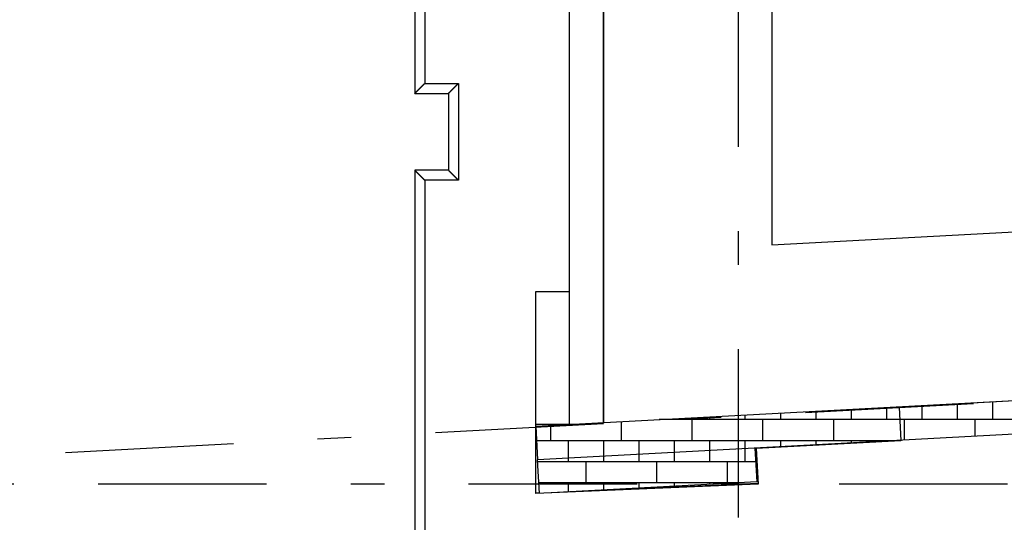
# Model space of a CAD drawing. Extents: x 2 to 87, y -108 to 11.
# Tile 4 of 210: x 8.39 to 11.32, y -93.62 to -92.13. Entities that reach past the tile are written whole.
import ezdxf

# ---------------------------------------------------------------- set-up
doc = ezdxf.new("R2010")
doc.units = 0
doc.header["$MEASUREMENT"] = 0
doc.linetypes.add('DASHDOT', pattern=[1, 0.5, -0.25, 0, -0.25])
for name, color, linetype in [('11', 7, 'CONTINUOUS'), ('18', 7, 'CONTINUOUS'), ('2', 7, 'CONTINUOUS'), ('5', 7, 'CONTINUOUS')]:
    doc.layers.add(name, color=color, linetype=linetype)

msp = doc.modelspace()

# ---------------------------------------------------------------- linework, layer by layer
at = {"layer": '11', "color": 62, "linetype": 'Continuous'}
for p, q in [((9.5676, -91.029), (9.5676, -92.349)), ((9.5976, -91.059), (9.5976, -92.319)), ((10.0276, -92.9362), (10.0276, -91.989)), ((9.5976, -92.319), (9.6976, -92.319)), ((9.6976, -92.319), (9.6976, -92.6062)), ((9.5676, -92.349), (9.6676, -92.349)), ((9.6676, -92.349), (9.6676, -92.5762)), ((9.6676, -92.5762), (9.5676, -92.5762)), ((9.5676, -92.5762), (9.5676, -93.9119)), ((9.6976, -92.6062), (9.5976, -92.6062)), ((9.5976, -92.6062), (9.5976, -93.8806)), ((9.9276, -92.9362), (10.0276, -92.9362)), ((9.9276, -93.5362), (9.9276, -92.9362)), ((14.0455, -93.1152), (11.0056, -93.2795)), ((11.0056, -93.2795), (11.011, -93.3793)), ((11.011, -93.3793), (10.5812, -93.4025)), ((10.5812, -93.4025), (10.5869, -93.5079)), ((10.5869, -93.5079), (9.9276, -93.5362))]:
    msp.add_line(p, q, dxfattribs=at)
for points in [[(9.5692, -92.3474), (9.5692, -92.3474), (9.5692, -92.3473), (9.5693, -92.3473), (9.5693, -92.3473), (9.5693, -92.3472), (9.5694, -92.3472), (9.5694, -92.3472), (9.5694, -92.3471), (9.5695, -92.3471), (9.5695, -92.3471), (9.5695, -92.347), (9.5696, -92.347), (9.5696, -92.347), (9.5696, -92.3469), (9.5697, -92.3469), (9.5697, -92.3469), (9.5697, -92.3468), (9.5698, -92.3468), (9.5698, -92.3467), (9.5698, -92.3467), (9.5699, -92.3467), (9.5699, -92.3466), (9.57, -92.3466), (9.57, -92.3466), (9.57, -92.3465), (9.5701, -92.3465), (9.5701, -92.3464), (9.5702, -92.3464), (9.5702, -92.3464), (9.5702, -92.3463), (9.5703, -92.3463), (9.5703, -92.3462), (9.5704, -92.3462), (9.5704, -92.3462), (9.5704, -92.3461), (9.5705, -92.3461), (9.5705, -92.346), (9.5706, -92.346), (9.5706, -92.3459), (9.5707, -92.3459), (9.5707, -92.3459), (9.5708, -92.3458), (9.5708, -92.3458), (9.5708, -92.3457), (9.5709, -92.3457), (9.5709, -92.3456), (9.571, -92.3456), (9.571, -92.3455), (9.5711, -92.3455), (9.5711, -92.3454), (9.5712, -92.3454), (9.5712, -92.3454), (9.5713, -92.3453), (9.5713, -92.3453), (9.5713, -92.3452), (9.5714, -92.3452), (9.5714, -92.3451), (9.5715, -92.3451), (9.5715, -92.345), (9.5716, -92.345), (9.5716, -92.3449), (9.5717, -92.3449), (9.5717, -92.3448), (9.5718, -92.3448), (9.5718, -92.3447), (9.5719, -92.3447), (9.5719, -92.3446), (9.572, -92.3446), (9.572, -92.3445), (9.5721, -92.3445), (9.5722, -92.3444), (9.5722, -92.3444), (9.5723, -92.3443), (9.5723, -92.3443), (9.5724, -92.3442), (9.5724, -92.3441), (9.5725, -92.3441), (9.5725, -92.344), (9.5726, -92.344), (9.5726, -92.3439), (9.5727, -92.3439), (9.5727, -92.3438), (9.5728, -92.3438), (9.5729, -92.3437), (9.5729, -92.3436), (9.573, -92.3436), (9.573, -92.3435), (9.5731, -92.3435), (9.5731, -92.3434), (9.5732, -92.3434), (9.5733, -92.3433), (9.5733, -92.3432), (9.5734, -92.3432), (9.5734, -92.3431), (9.5735, -92.3431), (9.5735, -92.343), (9.5736, -92.343), (9.5737, -92.3429), (9.5737, -92.3428), (9.5738, -92.3428)], [(9.5738, -92.3428), (9.5738, -92.3427), (9.5739, -92.3427), (9.574, -92.3426), (9.574, -92.3425), (9.5741, -92.3425), (9.5741, -92.3424), (9.5742, -92.3423), (9.5743, -92.3423), (9.5743, -92.3422), (9.5744, -92.3422), (9.5745, -92.3421), (9.5745, -92.342), (9.5746, -92.342), (9.5746, -92.3419), (9.5747, -92.3418), (9.5748, -92.3418), (9.5748, -92.3417), (9.5749, -92.3417), (9.575, -92.3416), (9.575, -92.3415), (9.5751, -92.3415), (9.5752, -92.3414), (9.5752, -92.3413), (9.5753, -92.3413), (9.5754, -92.3412), (9.5754, -92.3411), (9.5755, -92.3411), (9.5756, -92.341), (9.5756, -92.3409), (9.5757, -92.3409), (9.5758, -92.3408), (9.5758, -92.3407), (9.5759, -92.3407), (9.576, -92.3406), (9.576, -92.3405), (9.5761, -92.3405), (9.5762, -92.3404), (9.5762, -92.3403), (9.5763, -92.3403), (9.5764, -92.3402), (9.5764, -92.3401), (9.5765, -92.34), (9.5766, -92.34), (9.5767, -92.3399), (9.5767, -92.3398), (9.5768, -92.3398), (9.5769, -92.3397), (9.5769, -92.3396), (9.577, -92.3395), (9.5771, -92.3395), (9.5772, -92.3394), (9.5772, -92.3393), (9.5773, -92.3393), (9.5774, -92.3392), (9.5774, -92.3391), (9.5775, -92.339), (9.5776, -92.339), (9.5777, -92.3389), (9.5777, -92.3388), (9.5778, -92.3387), (9.5779, -92.3387), (9.578, -92.3386), (9.578, -92.3385), (9.5781, -92.3384), (9.5782, -92.3384), (9.5783, -92.3383), (9.5783, -92.3382), (9.5784, -92.3381), (9.5785, -92.3381), (9.5786, -92.338), (9.5786, -92.3379), (9.5787, -92.3378), (9.5788, -92.3378), (9.5789, -92.3377), (9.579, -92.3376), (9.579, -92.3375), (9.5791, -92.3375), (9.5792, -92.3374), (9.5793, -92.3373), (9.5793, -92.3372), (9.5794, -92.3371), (9.5795, -92.3371), (9.5796, -92.337), (9.5797, -92.3369), (9.5797, -92.3368), (9.5798, -92.3367), (9.5799, -92.3367), (9.58, -92.3366), (9.5801, -92.3365), (9.5801, -92.3364), (9.5802, -92.3363), (9.5803, -92.3363), (9.5804, -92.3362), (9.5805, -92.3361), (9.5805, -92.336), (9.5806, -92.3359), (9.5807, -92.3359), (9.5808, -92.3358), (9.5809, -92.3357), (9.5809, -92.3356)], [(9.5809, -92.3356), (9.581, -92.3355), (9.5811, -92.3355), (9.5812, -92.3354), (9.5813, -92.3353), (9.5814, -92.3352), (9.5814, -92.3351), (9.5815, -92.335), (9.5816, -92.335), (9.5817, -92.3349), (9.5818, -92.3348), (9.5819, -92.3347), (9.5819, -92.3346), (9.582, -92.3345), (9.5821, -92.3345), (9.5822, -92.3344), (9.5823, -92.3343), (9.5824, -92.3342), (9.5824, -92.3341), (9.5825, -92.334), (9.5826, -92.3339), (9.5827, -92.3339), (9.5828, -92.3338), (9.5829, -92.3337), (9.583, -92.3336), (9.583, -92.3335), (9.5831, -92.3334), (9.5832, -92.3333), (9.5833, -92.3333), (9.5834, -92.3332), (9.5835, -92.3331), (9.5836, -92.333), (9.5836, -92.3329), (9.5837, -92.3328), (9.5838, -92.3327), (9.5839, -92.3327), (9.584, -92.3326), (9.5841, -92.3325), (9.5842, -92.3324), (9.5843, -92.3323), (9.5844, -92.3322), (9.5844, -92.3321), (9.5845, -92.332), (9.5846, -92.332), (9.5847, -92.3319), (9.5848, -92.3318), (9.5849, -92.3317), (9.585, -92.3316), (9.5851, -92.3315), (9.5852, -92.3314), (9.5852, -92.3313), (9.5853, -92.3312), (9.5854, -92.3311), (9.5855, -92.3311), (9.5856, -92.331), (9.5857, -92.3309), (9.5858, -92.3308), (9.5859, -92.3307), (9.586, -92.3306), (9.5861, -92.3305), (9.5861, -92.3304), (9.5862, -92.3303), (9.5863, -92.3302), (9.5864, -92.3301), (9.5865, -92.33), (9.5866, -92.33), (9.5867, -92.3299), (9.5868, -92.3298), (9.5869, -92.3297), (9.587, -92.3296), (9.5871, -92.3295), (9.5872, -92.3294), (9.5872, -92.3293), (9.5873, -92.3292), (9.5874, -92.3291), (9.5875, -92.329), (9.5876, -92.3289), (9.5877, -92.3288), (9.5878, -92.3288), (9.5879, -92.3287), (9.588, -92.3286), (9.5881, -92.3285), (9.5882, -92.3284), (9.5883, -92.3283), (9.5884, -92.3282), (9.5885, -92.3281), (9.5885, -92.328), (9.5886, -92.3279), (9.5887, -92.3278), (9.5888, -92.3277), (9.5889, -92.3276), (9.589, -92.3275), (9.5891, -92.3274), (9.5892, -92.3273), (9.5893, -92.3273), (9.5894, -92.3272), (9.5895, -92.3271), (9.5896, -92.327), (9.5897, -92.3269), (9.5898, -92.3268), (9.5899, -92.3267)], [(9.5899, -92.3267), (9.59, -92.3266), (9.5901, -92.3265), (9.5902, -92.3264), (9.5903, -92.3263), (9.5903, -92.3262), (9.5904, -92.3261), (9.5905, -92.326), (9.5906, -92.3259), (9.5907, -92.3258), (9.5908, -92.3257), (9.5909, -92.3256), (9.591, -92.3256), (9.5911, -92.3255), (9.5912, -92.3254), (9.5913, -92.3253), (9.5914, -92.3252), (9.5915, -92.3251), (9.5916, -92.325), (9.5917, -92.3249), (9.5918, -92.3248), (9.5919, -92.3247), (9.592, -92.3246), (9.5921, -92.3245), (9.5922, -92.3244), (9.5923, -92.3243), (9.5924, -92.3242), (9.5925, -92.3241), (9.5926, -92.324), (9.5927, -92.3239), (9.5928, -92.3238), (9.5929, -92.3237), (9.593, -92.3236), (9.593, -92.3235), (9.5931, -92.3234), (9.5932, -92.3233), (9.5933, -92.3232), (9.5934, -92.3231), (9.5935, -92.3231), (9.5936, -92.323), (9.5937, -92.3229), (9.5938, -92.3228), (9.5939, -92.3227), (9.594, -92.3226), (9.5941, -92.3225), (9.5942, -92.3224), (9.5943, -92.3223), (9.5944, -92.3222), (9.5945, -92.3221), (9.5946, -92.322), (9.5947, -92.3219), (9.5948, -92.3218), (9.5949, -92.3217), (9.595, -92.3216), (9.5951, -92.3215), (9.5952, -92.3214), (9.5953, -92.3213), (9.5954, -92.3212), (9.5955, -92.3211), (9.5956, -92.321), (9.5957, -92.3209), (9.5958, -92.3208), (9.5959, -92.3207), (9.596, -92.3206), (9.5961, -92.3205), (9.5962, -92.3204), (9.5963, -92.3203), (9.5964, -92.3202), (9.5965, -92.3201), (9.5966, -92.32), (9.5967, -92.3199), (9.5968, -92.3198), (9.5969, -92.3197), (9.597, -92.3196), (9.5971, -92.3195), (9.5972, -92.3194), (9.5973, -92.3193), (9.5974, -92.3192), (9.5975, -92.3191), (9.5976, -92.319)], [(9.6692, -92.3474), (9.6692, -92.3474), (9.6692, -92.3473), (9.6693, -92.3473), (9.6693, -92.3473), (9.6693, -92.3472), (9.6694, -92.3472), (9.6694, -92.3472), (9.6694, -92.3471), (9.6695, -92.3471), (9.6695, -92.3471), (9.6695, -92.347), (9.6696, -92.347), (9.6696, -92.347), (9.6696, -92.3469), (9.6697, -92.3469), (9.6697, -92.3469), (9.6697, -92.3468), (9.6698, -92.3468), (9.6698, -92.3467), (9.6699, -92.3467), (9.6699, -92.3467), (9.6699, -92.3466), (9.67, -92.3466), (9.67, -92.3466), (9.67, -92.3465), (9.6701, -92.3465), (9.6701, -92.3464), (9.6702, -92.3464), (9.6702, -92.3464), (9.6702, -92.3463), (9.6703, -92.3463), (9.6703, -92.3462), (9.6704, -92.3462), (9.6704, -92.3462), (9.6705, -92.3461), (9.6705, -92.3461), (9.6705, -92.346), (9.6706, -92.346), (9.6706, -92.3459), (9.6707, -92.3459), (9.6707, -92.3459), (9.6708, -92.3458), (9.6708, -92.3458), (9.6708, -92.3457), (9.6709, -92.3457), (9.6709, -92.3456), (9.671, -92.3456), (9.671, -92.3455), (9.6711, -92.3455), (9.6711, -92.3454), (9.6712, -92.3454), (9.6712, -92.3454), (9.6713, -92.3453), (9.6713, -92.3453), (9.6713, -92.3452), (9.6714, -92.3452), (9.6714, -92.3451), (9.6715, -92.3451), (9.6715, -92.345), (9.6716, -92.345), (9.6716, -92.3449), (9.6717, -92.3449), (9.6717, -92.3448), (9.6718, -92.3448), (9.6718, -92.3447), (9.6719, -92.3447), (9.6719, -92.3446), (9.672, -92.3446), (9.672, -92.3445), (9.6721, -92.3445), (9.6722, -92.3444), (9.6722, -92.3444), (9.6723, -92.3443), (9.6723, -92.3443), (9.6724, -92.3442), (9.6724, -92.3441), (9.6725, -92.3441), (9.6725, -92.344), (9.6726, -92.344), (9.6726, -92.3439), (9.6727, -92.3439), (9.6727, -92.3438), (9.6728, -92.3438), (9.6729, -92.3437), (9.6729, -92.3436), (9.673, -92.3436), (9.673, -92.3435), (9.6731, -92.3435), (9.6731, -92.3434), (9.6732, -92.3434), (9.6733, -92.3433), (9.6733, -92.3433), (9.6734, -92.3432), (9.6734, -92.3431), (9.6735, -92.3431), (9.6735, -92.343), (9.6736, -92.343), (9.6737, -92.3429), (9.6737, -92.3428), (9.6738, -92.3428)], [(9.6738, -92.3428), (9.6738, -92.3427), (9.6739, -92.3427), (9.674, -92.3426), (9.674, -92.3425), (9.6741, -92.3425), (9.6742, -92.3424), (9.6742, -92.3424), (9.6743, -92.3423), (9.6743, -92.3422), (9.6744, -92.3422), (9.6745, -92.3421), (9.6745, -92.342), (9.6746, -92.342), (9.6747, -92.3419), (9.6747, -92.3419), (9.6748, -92.3418), (9.6748, -92.3417), (9.6749, -92.3417), (9.675, -92.3416), (9.675, -92.3415), (9.6751, -92.3415), (9.6752, -92.3414), (9.6752, -92.3413), (9.6753, -92.3413), (9.6754, -92.3412), (9.6754, -92.3411), (9.6755, -92.3411), (9.6756, -92.341), (9.6756, -92.3409), (9.6757, -92.3409), (9.6758, -92.3408), (9.6758, -92.3407), (9.6759, -92.3407), (9.676, -92.3406), (9.676, -92.3405), (9.6761, -92.3405), (9.6762, -92.3404), (9.6762, -92.3403), (9.6763, -92.3403), (9.6764, -92.3402), (9.6764, -92.3401), (9.6765, -92.34), (9.6766, -92.34), (9.6767, -92.3399), (9.6767, -92.3398), (9.6768, -92.3398), (9.6769, -92.3397), (9.6769, -92.3396), (9.677, -92.3395), (9.6771, -92.3395), (9.6772, -92.3394), (9.6772, -92.3393), (9.6773, -92.3393), (9.6774, -92.3392), (9.6774, -92.3391), (9.6775, -92.339), (9.6776, -92.339), (9.6777, -92.3389), (9.6777, -92.3388), (9.6778, -92.3387), (9.6779, -92.3387), (9.678, -92.3386), (9.678, -92.3385), (9.6781, -92.3384), (9.6782, -92.3384), (9.6783, -92.3383), (9.6783, -92.3382), (9.6784, -92.3381), (9.6785, -92.3381), (9.6786, -92.338), (9.6786, -92.3379), (9.6787, -92.3378), (9.6788, -92.3378), (9.6789, -92.3377), (9.679, -92.3376), (9.679, -92.3375), (9.6791, -92.3375), (9.6792, -92.3374), (9.6793, -92.3373), (9.6793, -92.3372), (9.6794, -92.3371), (9.6795, -92.3371), (9.6796, -92.337), (9.6797, -92.3369), (9.6797, -92.3368), (9.6798, -92.3367), (9.6799, -92.3367), (9.68, -92.3366), (9.6801, -92.3365), (9.6801, -92.3364), (9.6802, -92.3363), (9.6803, -92.3363), (9.6804, -92.3362), (9.6805, -92.3361), (9.6805, -92.336), (9.6806, -92.3359), (9.6807, -92.3359), (9.6808, -92.3358), (9.6809, -92.3357), (9.6809, -92.3356)], [(9.6809, -92.3356), (9.681, -92.3355), (9.6811, -92.3355), (9.6812, -92.3354), (9.6813, -92.3353), (9.6814, -92.3352), (9.6814, -92.3351), (9.6815, -92.335), (9.6816, -92.335), (9.6817, -92.3349), (9.6818, -92.3348), (9.6819, -92.3347), (9.6819, -92.3346), (9.682, -92.3345), (9.6821, -92.3345), (9.6822, -92.3344), (9.6823, -92.3343), (9.6824, -92.3342), (9.6824, -92.3341), (9.6825, -92.334), (9.6826, -92.3339), (9.6827, -92.3339), (9.6828, -92.3338), (9.6829, -92.3337), (9.683, -92.3336), (9.683, -92.3335), (9.6831, -92.3334), (9.6832, -92.3333), (9.6833, -92.3333), (9.6834, -92.3332), (9.6835, -92.3331), (9.6836, -92.333), (9.6836, -92.3329), (9.6837, -92.3328), (9.6838, -92.3327), (9.6839, -92.3326), (9.684, -92.3326), (9.6841, -92.3325), (9.6842, -92.3324), (9.6843, -92.3323), (9.6843, -92.3322), (9.6844, -92.3321), (9.6845, -92.332), (9.6846, -92.3319), (9.6847, -92.3319), (9.6848, -92.3318), (9.6849, -92.3317), (9.685, -92.3316), (9.6851, -92.3315), (9.6851, -92.3314), (9.6852, -92.3313), (9.6853, -92.3312), (9.6854, -92.3311), (9.6855, -92.331), (9.6856, -92.331), (9.6857, -92.3309), (9.6858, -92.3308), (9.6859, -92.3307), (9.686, -92.3306), (9.6861, -92.3305), (9.6861, -92.3304), (9.6862, -92.3303), (9.6863, -92.3302), (9.6864, -92.3301), (9.6865, -92.3301), (9.6866, -92.33), (9.6867, -92.3299), (9.6868, -92.3298), (9.6869, -92.3297), (9.687, -92.3296), (9.6871, -92.3295), (9.6872, -92.3294), (9.6873, -92.3293), (9.6873, -92.3292), (9.6874, -92.3291), (9.6875, -92.329), (9.6876, -92.3289), (9.6877, -92.3289), (9.6878, -92.3288), (9.6879, -92.3287), (9.688, -92.3286), (9.6881, -92.3285), (9.6882, -92.3284), (9.6883, -92.3283), (9.6884, -92.3282), (9.6885, -92.3281), (9.6886, -92.328), (9.6886, -92.3279), (9.6887, -92.3278), (9.6888, -92.3277), (9.6889, -92.3276), (9.689, -92.3275), (9.6891, -92.3274), (9.6892, -92.3274), (9.6893, -92.3273), (9.6894, -92.3272), (9.6895, -92.3271), (9.6896, -92.327), (9.6897, -92.3269), (9.6898, -92.3268), (9.6899, -92.3267)], [(9.6899, -92.3267), (9.69, -92.3266), (9.6901, -92.3265), (9.6902, -92.3264), (9.6902, -92.3263), (9.6903, -92.3262), (9.6904, -92.3261), (9.6905, -92.326), (9.6906, -92.3259), (9.6907, -92.3258), (9.6908, -92.3257), (9.6909, -92.3256), (9.691, -92.3255), (9.6911, -92.3254), (9.6912, -92.3253), (9.6913, -92.3253), (9.6914, -92.3252), (9.6915, -92.3251), (9.6916, -92.325), (9.6917, -92.3249), (9.6918, -92.3248), (9.6919, -92.3247), (9.692, -92.3246), (9.6921, -92.3245), (9.6922, -92.3244), (9.6923, -92.3243), (9.6923, -92.3242), (9.6924, -92.3241), (9.6925, -92.324), (9.6926, -92.3239), (9.6927, -92.3238), (9.6928, -92.3237), (9.6929, -92.3236), (9.693, -92.3235), (9.6931, -92.3234), (9.6932, -92.3233), (9.6933, -92.3232), (9.6934, -92.3231), (9.6935, -92.323), (9.6936, -92.3229), (9.6937, -92.3228), (9.6938, -92.3227), (9.6939, -92.3226), (9.694, -92.3225), (9.6941, -92.3224), (9.6942, -92.3223), (9.6943, -92.3222), (9.6944, -92.3221), (9.6945, -92.322), (9.6946, -92.3219), (9.6947, -92.3219), (9.6948, -92.3218), (9.6949, -92.3217), (9.695, -92.3216), (9.6951, -92.3215), (9.6952, -92.3214), (9.6953, -92.3213), (9.6954, -92.3212), (9.6955, -92.3211), (9.6956, -92.321), (9.6957, -92.3209), (9.6958, -92.3208), (9.6959, -92.3207), (9.696, -92.3206), (9.6961, -92.3205), (9.6962, -92.3204), (9.6963, -92.3203), (9.6964, -92.3202), (9.6965, -92.3201), (9.6966, -92.32), (9.6967, -92.3199), (9.6968, -92.3198), (9.6969, -92.3197), (9.697, -92.3196), (9.6971, -92.3195), (9.6972, -92.3194), (9.6973, -92.3193), (9.6974, -92.3192), (9.6975, -92.3191), (9.6976, -92.319)], [(9.5676, -92.349), (9.5676, -92.349), (9.5676, -92.349), (9.5676, -92.349), (9.5676, -92.349), (9.5676, -92.349), (9.5676, -92.349), (9.5676, -92.349), (9.5676, -92.349), (9.5676, -92.349), (9.5676, -92.349), (9.5676, -92.349), (9.5676, -92.349), (9.5676, -92.349), (9.5676, -92.349), (9.5676, -92.349), (9.5676, -92.349), (9.5676, -92.349), (9.5676, -92.349), (9.5676, -92.3489), (9.5676, -92.3489), (9.5676, -92.3489), (9.5676, -92.3489), (9.5676, -92.3489), (9.5676, -92.3489), (9.5677, -92.3489), (9.5677, -92.3489), (9.5677, -92.3489), (9.5677, -92.3489), (9.5677, -92.3489), (9.5677, -92.3489), (9.5677, -92.3488), (9.5677, -92.3488), (9.5677, -92.3488), (9.5677, -92.3488), (9.5678, -92.3488), (9.5678, -92.3488), (9.5678, -92.3488), (9.5678, -92.3488), (9.5678, -92.3488), (9.5678, -92.3487), (9.5678, -92.3487), (9.5678, -92.3487), (9.5679, -92.3487), (9.5679, -92.3487), (9.5679, -92.3487), (9.5679, -92.3487), (9.5679, -92.3486), (9.5679, -92.3486), (9.5679, -92.3486), (9.568, -92.3486), (9.568, -92.3486), (9.568, -92.3486), (9.568, -92.3486), (9.568, -92.3485), (9.568, -92.3485), (9.5681, -92.3485), (9.5681, -92.3485), (9.5681, -92.3485), (9.5681, -92.3484), (9.5681, -92.3484), (9.5682, -92.3484), (9.5682, -92.3484), (9.5682, -92.3484), (9.5682, -92.3483), (9.5682, -92.3483), (9.5683, -92.3483), (9.5683, -92.3483), (9.5683, -92.3483), (9.5683, -92.3482), (9.5683, -92.3482), (9.5684, -92.3482), (9.5684, -92.3482), (9.5684, -92.3481), (9.5684, -92.3481), (9.5685, -92.3481), (9.5685, -92.3481), (9.5685, -92.3481), (9.5685, -92.348), (9.5686, -92.348), (9.5686, -92.348), (9.5686, -92.348), (9.5686, -92.3479), (9.5687, -92.3479), (9.5687, -92.3479), (9.5687, -92.3478), (9.5687, -92.3478), (9.5688, -92.3478), (9.5688, -92.3478), (9.5688, -92.3477), (9.5689, -92.3477), (9.5689, -92.3477), (9.5689, -92.3476), (9.5689, -92.3476), (9.569, -92.3476), (9.569, -92.3476), (9.569, -92.3475), (9.5691, -92.3475), (9.5691, -92.3475), (9.5691, -92.3474), (9.5692, -92.3474)], [(9.6676, -92.349), (9.6676, -92.349), (9.6676, -92.349), (9.6676, -92.349), (9.6676, -92.349), (9.6676, -92.349), (9.6676, -92.349), (9.6676, -92.349), (9.6676, -92.349), (9.6676, -92.349), (9.6676, -92.349), (9.6676, -92.349), (9.6676, -92.349), (9.6676, -92.349), (9.6676, -92.349), (9.6676, -92.349), (9.6676, -92.349), (9.6676, -92.349), (9.6676, -92.349), (9.6676, -92.3489), (9.6676, -92.3489), (9.6676, -92.3489), (9.6676, -92.3489), (9.6676, -92.3489), (9.6676, -92.3489), (9.6677, -92.3489), (9.6677, -92.3489), (9.6677, -92.3489), (9.6677, -92.3489), (9.6677, -92.3489), (9.6677, -92.3489), (9.6677, -92.3488), (9.6677, -92.3488), (9.6677, -92.3488), (9.6677, -92.3488), (9.6678, -92.3488), (9.6678, -92.3488), (9.6678, -92.3488), (9.6678, -92.3488), (9.6678, -92.3488), (9.6678, -92.3487), (9.6678, -92.3487), (9.6678, -92.3487), (9.6679, -92.3487), (9.6679, -92.3487), (9.6679, -92.3487), (9.6679, -92.3487), (9.6679, -92.3486), (9.6679, -92.3486), (9.6679, -92.3486), (9.668, -92.3486), (9.668, -92.3486), (9.668, -92.3486), (9.668, -92.3486), (9.668, -92.3485), (9.668, -92.3485), (9.6681, -92.3485), (9.6681, -92.3485), (9.6681, -92.3485), (9.6681, -92.3484), (9.6681, -92.3484), (9.6682, -92.3484), (9.6682, -92.3484), (9.6682, -92.3484), (9.6682, -92.3483), (9.6682, -92.3483), (9.6683, -92.3483), (9.6683, -92.3483), (9.6683, -92.3483), (9.6683, -92.3482), (9.6683, -92.3482), (9.6684, -92.3482), (9.6684, -92.3482), (9.6684, -92.3481), (9.6684, -92.3481), (9.6685, -92.3481), (9.6685, -92.3481), (9.6685, -92.3481), (9.6685, -92.348), (9.6686, -92.348), (9.6686, -92.348), (9.6686, -92.348), (9.6686, -92.3479), (9.6687, -92.3479), (9.6687, -92.3479), (9.6687, -92.3478), (9.6687, -92.3478), (9.6688, -92.3478), (9.6688, -92.3478), (9.6688, -92.3477), (9.6689, -92.3477), (9.6689, -92.3477), (9.6689, -92.3476), (9.6689, -92.3476), (9.669, -92.3476), (9.669, -92.3476), (9.669, -92.3475), (9.6691, -92.3475), (9.6691, -92.3475), (9.6691, -92.3474), (9.6692, -92.3474)], [(9.5676, -92.5762), (9.5676, -92.5762), (9.5676, -92.5762), (9.5676, -92.5762), (9.5676, -92.5762), (9.5676, -92.5762), (9.5676, -92.5762), (9.5676, -92.5762), (9.5676, -92.5762), (9.5676, -92.5762), (9.5676, -92.5762), (9.5676, -92.5762), (9.5676, -92.5762), (9.5676, -92.5762), (9.5676, -92.5762), (9.5676, -92.5762), (9.5676, -92.5762), (9.5676, -92.5762), (9.5676, -92.5762), (9.5676, -92.5762), (9.5676, -92.5762), (9.5676, -92.5762), (9.5676, -92.5762), (9.5676, -92.5762), (9.5676, -92.5762), (9.5677, -92.5763), (9.5677, -92.5763), (9.5677, -92.5763), (9.5677, -92.5763), (9.5677, -92.5763), (9.5677, -92.5763), (9.5677, -92.5763), (9.5677, -92.5763), (9.5677, -92.5763), (9.5677, -92.5763), (9.5678, -92.5763), (9.5678, -92.5764), (9.5678, -92.5764), (9.5678, -92.5764), (9.5678, -92.5764), (9.5678, -92.5764), (9.5678, -92.5764), (9.5678, -92.5764), (9.5679, -92.5764), (9.5679, -92.5765), (9.5679, -92.5765), (9.5679, -92.5765), (9.5679, -92.5765), (9.5679, -92.5765), (9.5679, -92.5765), (9.568, -92.5766), (9.568, -92.5766), (9.568, -92.5766), (9.568, -92.5766), (9.568, -92.5766), (9.568, -92.5766), (9.5681, -92.5767), (9.5681, -92.5767), (9.5681, -92.5767), (9.5681, -92.5767), (9.5681, -92.5767), (9.5682, -92.5767), (9.5682, -92.5768), (9.5682, -92.5768), (9.5682, -92.5768), (9.5682, -92.5768), (9.5683, -92.5769), (9.5683, -92.5769), (9.5683, -92.5769), (9.5683, -92.5769), (9.5683, -92.5769), (9.5684, -92.577), (9.5684, -92.577), (9.5684, -92.577), (9.5684, -92.577), (9.5685, -92.5771), (9.5685, -92.5771), (9.5685, -92.5771), (9.5685, -92.5771), (9.5686, -92.5772), (9.5686, -92.5772), (9.5686, -92.5772), (9.5686, -92.5772), (9.5687, -92.5773), (9.5687, -92.5773), (9.5687, -92.5773), (9.5687, -92.5773), (9.5688, -92.5774), (9.5688, -92.5774), (9.5688, -92.5774), (9.5689, -92.5774), (9.5689, -92.5775), (9.5689, -92.5775), (9.5689, -92.5775), (9.569, -92.5776), (9.569, -92.5776), (9.569, -92.5776), (9.5691, -92.5777), (9.5691, -92.5777), (9.5691, -92.5777), (9.5692, -92.5777)], [(9.5692, -92.5777), (9.5692, -92.5778), (9.5692, -92.5778), (9.5693, -92.5778), (9.5693, -92.5779), (9.5693, -92.5779), (9.5694, -92.5779), (9.5694, -92.578), (9.5694, -92.578), (9.5695, -92.578), (9.5695, -92.5781), (9.5695, -92.5781), (9.5696, -92.5782), (9.5696, -92.5782), (9.5696, -92.5782), (9.5697, -92.5783), (9.5697, -92.5783), (9.5697, -92.5783), (9.5698, -92.5784), (9.5698, -92.5784), (9.5699, -92.5784), (9.5699, -92.5785), (9.5699, -92.5785), (9.57, -92.5786), (9.57, -92.5786), (9.57, -92.5786), (9.5701, -92.5787), (9.5701, -92.5787), (9.5702, -92.5788), (9.5702, -92.5788), (9.5702, -92.5788), (9.5703, -92.5789), (9.5703, -92.5789), (9.5704, -92.579), (9.5704, -92.579), (9.5705, -92.579), (9.5705, -92.5791), (9.5705, -92.5791), (9.5706, -92.5792), (9.5706, -92.5792), (9.5707, -92.5793), (9.5707, -92.5793), (9.5708, -92.5793), (9.5708, -92.5794), (9.5708, -92.5794), (9.5709, -92.5795), (9.5709, -92.5795), (9.571, -92.5796), (9.571, -92.5796), (9.5711, -92.5797), (9.5711, -92.5797), (9.5712, -92.5798), (9.5712, -92.5798), (9.5713, -92.5798), (9.5713, -92.5799), (9.5713, -92.5799), (9.5714, -92.58), (9.5714, -92.58), (9.5715, -92.5801), (9.5715, -92.5801), (9.5716, -92.5802), (9.5716, -92.5802), (9.5717, -92.5803), (9.5717, -92.5803), (9.5718, -92.5804), (9.5718, -92.5804), (9.5719, -92.5805), (9.5719, -92.5805), (9.572, -92.5806), (9.572, -92.5806), (9.5721, -92.5807), (9.5722, -92.5807), (9.5722, -92.5808), (9.5723, -92.5809), (9.5723, -92.5809), (9.5724, -92.581), (9.5724, -92.581), (9.5725, -92.5811), (9.5725, -92.5811), (9.5726, -92.5812), (9.5726, -92.5812), (9.5727, -92.5813), (9.5727, -92.5813), (9.5728, -92.5814), (9.5729, -92.5814), (9.5729, -92.5815), (9.573, -92.5816), (9.573, -92.5816), (9.5731, -92.5817), (9.5731, -92.5817), (9.5732, -92.5818), (9.5733, -92.5818), (9.5733, -92.5819), (9.5734, -92.582), (9.5734, -92.582), (9.5735, -92.5821), (9.5735, -92.5821), (9.5736, -92.5822), (9.5737, -92.5823), (9.5737, -92.5823), (9.5738, -92.5824)], [(9.6676, -92.5762), (9.6676, -92.5762), (9.6676, -92.5762), (9.6676, -92.5762), (9.6676, -92.5762), (9.6676, -92.5762), (9.6676, -92.5762), (9.6676, -92.5762), (9.6676, -92.5762), (9.6676, -92.5762), (9.6676, -92.5762), (9.6676, -92.5762), (9.6676, -92.5762), (9.6676, -92.5762), (9.6676, -92.5762), (9.6676, -92.5762), (9.6676, -92.5762), (9.6676, -92.5762), (9.6676, -92.5762), (9.6676, -92.5762), (9.6676, -92.5762), (9.6676, -92.5762), (9.6676, -92.5762), (9.6676, -92.5762), (9.6676, -92.5762), (9.6677, -92.5763), (9.6677, -92.5763), (9.6677, -92.5763), (9.6677, -92.5763), (9.6677, -92.5763), (9.6677, -92.5763), (9.6677, -92.5763), (9.6677, -92.5763), (9.6677, -92.5763), (9.6677, -92.5763), (9.6678, -92.5763), (9.6678, -92.5764), (9.6678, -92.5764), (9.6678, -92.5764), (9.6678, -92.5764), (9.6678, -92.5764), (9.6678, -92.5764), (9.6678, -92.5764), (9.6679, -92.5764), (9.6679, -92.5765), (9.6679, -92.5765), (9.6679, -92.5765), (9.6679, -92.5765), (9.6679, -92.5765), (9.6679, -92.5765), (9.668, -92.5766), (9.668, -92.5766), (9.668, -92.5766), (9.668, -92.5766), (9.668, -92.5766), (9.668, -92.5766), (9.6681, -92.5767), (9.6681, -92.5767), (9.6681, -92.5767), (9.6681, -92.5767), (9.6681, -92.5767), (9.6682, -92.5767), (9.6682, -92.5768), (9.6682, -92.5768), (9.6682, -92.5768), (9.6682, -92.5768), (9.6683, -92.5769), (9.6683, -92.5769), (9.6683, -92.5769), (9.6683, -92.5769), (9.6683, -92.5769), (9.6684, -92.577), (9.6684, -92.577), (9.6684, -92.577), (9.6684, -92.577), (9.6685, -92.5771), (9.6685, -92.5771), (9.6685, -92.5771), (9.6685, -92.5771), (9.6686, -92.5772), (9.6686, -92.5772), (9.6686, -92.5772), (9.6686, -92.5772), (9.6687, -92.5773), (9.6687, -92.5773), (9.6687, -92.5773), (9.6687, -92.5773), (9.6688, -92.5774), (9.6688, -92.5774), (9.6688, -92.5774), (9.6689, -92.5774), (9.6689, -92.5775), (9.6689, -92.5775), (9.6689, -92.5775), (9.669, -92.5776), (9.669, -92.5776), (9.669, -92.5776), (9.6691, -92.5777), (9.6691, -92.5777), (9.6691, -92.5777), (9.6692, -92.5778)], [(9.6692, -92.5778), (9.6692, -92.5778), (9.6692, -92.5778), (9.6693, -92.5778), (9.6693, -92.5779), (9.6693, -92.5779), (9.6694, -92.5779), (9.6694, -92.578), (9.6694, -92.578), (9.6695, -92.578), (9.6695, -92.5781), (9.6695, -92.5781), (9.6696, -92.5782), (9.6696, -92.5782), (9.6696, -92.5782), (9.6697, -92.5783), (9.6697, -92.5783), (9.6697, -92.5783), (9.6698, -92.5784), (9.6698, -92.5784), (9.6698, -92.5784), (9.6699, -92.5785), (9.6699, -92.5785), (9.67, -92.5786), (9.67, -92.5786), (9.67, -92.5786), (9.6701, -92.5787), (9.6701, -92.5787), (9.6702, -92.5788), (9.6702, -92.5788), (9.6702, -92.5788), (9.6703, -92.5789), (9.6703, -92.5789), (9.6704, -92.579), (9.6704, -92.579), (9.6704, -92.579), (9.6705, -92.5791), (9.6705, -92.5791), (9.6706, -92.5792), (9.6706, -92.5792), (9.6707, -92.5793), (9.6707, -92.5793), (9.6708, -92.5793), (9.6708, -92.5794), (9.6708, -92.5794), (9.6709, -92.5795), (9.6709, -92.5795), (9.671, -92.5796), (9.671, -92.5796), (9.6711, -92.5797), (9.6711, -92.5797), (9.6712, -92.5798), (9.6712, -92.5798), (9.6713, -92.5798), (9.6713, -92.5799), (9.6713, -92.5799), (9.6714, -92.58), (9.6714, -92.58), (9.6715, -92.5801), (9.6715, -92.5801), (9.6716, -92.5802), (9.6716, -92.5802), (9.6717, -92.5803), (9.6717, -92.5803), (9.6718, -92.5804), (9.6718, -92.5804), (9.6719, -92.5805), (9.6719, -92.5805), (9.672, -92.5806), (9.672, -92.5806), (9.6721, -92.5807), (9.6722, -92.5807), (9.6722, -92.5808), (9.6723, -92.5808), (9.6723, -92.5809), (9.6724, -92.581), (9.6724, -92.581), (9.6725, -92.5811), (9.6725, -92.5811), (9.6726, -92.5812), (9.6726, -92.5812), (9.6727, -92.5813), (9.6727, -92.5813), (9.6728, -92.5814), (9.6729, -92.5814), (9.6729, -92.5815), (9.673, -92.5816), (9.673, -92.5816), (9.6731, -92.5817), (9.6731, -92.5817), (9.6732, -92.5818), (9.6733, -92.5818), (9.6733, -92.5819), (9.6734, -92.582), (9.6734, -92.582), (9.6735, -92.5821), (9.6735, -92.5821), (9.6736, -92.5822), (9.6737, -92.5823), (9.6737, -92.5823), (9.6738, -92.5824)], [(9.5738, -92.5824), (9.5738, -92.5824), (9.5739, -92.5825), (9.574, -92.5826), (9.574, -92.5826), (9.5741, -92.5827), (9.5742, -92.5827), (9.5742, -92.5828), (9.5743, -92.5829), (9.5743, -92.5829), (9.5744, -92.583), (9.5745, -92.5831), (9.5745, -92.5831), (9.5746, -92.5832), (9.5747, -92.5832), (9.5747, -92.5833), (9.5748, -92.5834), (9.5748, -92.5834), (9.5749, -92.5835), (9.575, -92.5836), (9.575, -92.5836), (9.5751, -92.5837), (9.5752, -92.5838), (9.5752, -92.5838), (9.5753, -92.5839), (9.5754, -92.584), (9.5754, -92.584), (9.5755, -92.5841), (9.5756, -92.5842), (9.5756, -92.5842), (9.5757, -92.5843), (9.5758, -92.5844), (9.5758, -92.5844), (9.5759, -92.5845), (9.576, -92.5846), (9.576, -92.5846), (9.5761, -92.5847), (9.5762, -92.5848), (9.5762, -92.5848), (9.5763, -92.5849), (9.5764, -92.585), (9.5764, -92.585), (9.5765, -92.5851), (9.5766, -92.5852), (9.5767, -92.5853), (9.5767, -92.5853), (9.5768, -92.5854), (9.5769, -92.5855), (9.5769, -92.5855), (9.577, -92.5856), (9.5771, -92.5857), (9.5772, -92.5858), (9.5772, -92.5858), (9.5773, -92.5859), (9.5774, -92.586), (9.5774, -92.586), (9.5775, -92.5861), (9.5776, -92.5862), (9.5777, -92.5863), (9.5777, -92.5863), (9.5778, -92.5864), (9.5779, -92.5865), (9.578, -92.5866), (9.578, -92.5866), (9.5781, -92.5867), (9.5782, -92.5868), (9.5783, -92.5869), (9.5783, -92.5869), (9.5784, -92.587), (9.5785, -92.5871), (9.5786, -92.5872), (9.5786, -92.5872), (9.5787, -92.5873), (9.5788, -92.5874), (9.5789, -92.5875), (9.579, -92.5875), (9.579, -92.5876), (9.5791, -92.5877), (9.5792, -92.5878), (9.5793, -92.5879), (9.5793, -92.5879), (9.5794, -92.588), (9.5795, -92.5881), (9.5796, -92.5882), (9.5797, -92.5882), (9.5797, -92.5883), (9.5798, -92.5884), (9.5799, -92.5885), (9.58, -92.5886), (9.5801, -92.5886), (9.5801, -92.5887), (9.5802, -92.5888), (9.5803, -92.5889), (9.5804, -92.589), (9.5805, -92.589), (9.5805, -92.5891), (9.5806, -92.5892), (9.5807, -92.5893), (9.5808, -92.5894), (9.5809, -92.5895), (9.5809, -92.5895)], [(9.5809, -92.5895), (9.581, -92.5896), (9.5811, -92.5897), (9.5812, -92.5898), (9.5813, -92.5899), (9.5814, -92.5899), (9.5814, -92.59), (9.5815, -92.5901), (9.5816, -92.5902), (9.5817, -92.5903), (9.5818, -92.5904), (9.5819, -92.5904), (9.5819, -92.5905), (9.582, -92.5906), (9.5821, -92.5907), (9.5822, -92.5908), (9.5823, -92.5909), (9.5824, -92.591), (9.5824, -92.591), (9.5825, -92.5911), (9.5826, -92.5912), (9.5827, -92.5913), (9.5828, -92.5914), (9.5829, -92.5915), (9.583, -92.5916), (9.583, -92.5916), (9.5831, -92.5917), (9.5832, -92.5918), (9.5833, -92.5919), (9.5834, -92.592), (9.5835, -92.5921), (9.5836, -92.5922), (9.5836, -92.5922), (9.5837, -92.5923), (9.5838, -92.5924), (9.5839, -92.5925), (9.584, -92.5926), (9.5841, -92.5927), (9.5842, -92.5928), (9.5843, -92.5929), (9.5843, -92.5929), (9.5844, -92.593), (9.5845, -92.5931), (9.5846, -92.5932), (9.5847, -92.5933), (9.5848, -92.5934), (9.5849, -92.5935), (9.585, -92.5936), (9.5851, -92.5937), (9.5851, -92.5937), (9.5852, -92.5938), (9.5853, -92.5939), (9.5854, -92.594), (9.5855, -92.5941), (9.5856, -92.5942), (9.5857, -92.5943), (9.5858, -92.5944), (9.5859, -92.5945), (9.586, -92.5946), (9.5861, -92.5946), (9.5861, -92.5947), (9.5862, -92.5948), (9.5863, -92.5949), (9.5864, -92.595), (9.5865, -92.5951), (9.5866, -92.5952), (9.5867, -92.5953), (9.5868, -92.5954), (9.5869, -92.5955), (9.587, -92.5956), (9.5871, -92.5957), (9.5872, -92.5957), (9.5873, -92.5958), (9.5873, -92.5959), (9.5874, -92.596), (9.5875, -92.5961), (9.5876, -92.5962), (9.5877, -92.5963), (9.5878, -92.5964), (9.5879, -92.5965), (9.588, -92.5966), (9.5881, -92.5967), (9.5882, -92.5968), (9.5883, -92.5969), (9.5884, -92.597), (9.5885, -92.597), (9.5886, -92.5971), (9.5886, -92.5972), (9.5887, -92.5973), (9.5888, -92.5974), (9.5889, -92.5975), (9.589, -92.5976), (9.5891, -92.5977), (9.5892, -92.5978), (9.5893, -92.5979), (9.5894, -92.598), (9.5895, -92.5981), (9.5896, -92.5982), (9.5897, -92.5983), (9.5898, -92.5984), (9.5899, -92.5985)], [(9.5899, -92.5985), (9.59, -92.5986), (9.5901, -92.5987), (9.5902, -92.5988), (9.5902, -92.5988), (9.5903, -92.5989), (9.5904, -92.599), (9.5905, -92.5991), (9.5906, -92.5992), (9.5907, -92.5993), (9.5908, -92.5994), (9.5909, -92.5995), (9.591, -92.5996), (9.5911, -92.5997), (9.5912, -92.5998), (9.5913, -92.5999), (9.5914, -92.6), (9.5915, -92.6001), (9.5916, -92.6002), (9.5917, -92.6003), (9.5918, -92.6004), (9.5919, -92.6005), (9.592, -92.6006), (9.5921, -92.6007), (9.5922, -92.6008), (9.5923, -92.6009), (9.5923, -92.601), (9.5924, -92.6011), (9.5925, -92.6012), (9.5926, -92.6013), (9.5927, -92.6014), (9.5928, -92.6014), (9.5929, -92.6015), (9.593, -92.6016), (9.5931, -92.6017), (9.5932, -92.6018), (9.5933, -92.6019), (9.5934, -92.602), (9.5935, -92.6021), (9.5936, -92.6022), (9.5937, -92.6023), (9.5938, -92.6024), (9.5939, -92.6025), (9.594, -92.6026), (9.5941, -92.6027), (9.5942, -92.6028), (9.5943, -92.6029), (9.5944, -92.603), (9.5945, -92.6031), (9.5946, -92.6032), (9.5947, -92.6033), (9.5948, -92.6034), (9.5949, -92.6035), (9.595, -92.6036), (9.5951, -92.6037), (9.5952, -92.6038), (9.5953, -92.6039), (9.5954, -92.604), (9.5955, -92.6041), (9.5956, -92.6042), (9.5957, -92.6043), (9.5958, -92.6044), (9.5959, -92.6045), (9.596, -92.6046), (9.5961, -92.6047), (9.5962, -92.6048), (9.5963, -92.6049), (9.5964, -92.605), (9.5965, -92.6051), (9.5966, -92.6052), (9.5967, -92.6053), (9.5968, -92.6054), (9.5969, -92.6055), (9.597, -92.6056), (9.5971, -92.6057), (9.5972, -92.6058), (9.5973, -92.6059), (9.5974, -92.606), (9.5975, -92.6061), (9.5976, -92.6062)], [(9.6738, -92.5824), (9.6738, -92.5824), (9.6739, -92.5825), (9.674, -92.5826), (9.674, -92.5826), (9.6741, -92.5827), (9.6741, -92.5827), (9.6742, -92.5828), (9.6743, -92.5829), (9.6743, -92.5829), (9.6744, -92.583), (9.6745, -92.5831), (9.6745, -92.5831), (9.6746, -92.5832), (9.6746, -92.5832), (9.6747, -92.5833), (9.6748, -92.5834), (9.6748, -92.5834), (9.6749, -92.5835), (9.675, -92.5836), (9.675, -92.5836), (9.6751, -92.5837), (9.6752, -92.5838), (9.6752, -92.5838), (9.6753, -92.5839), (9.6754, -92.584), (9.6754, -92.584), (9.6755, -92.5841), (9.6756, -92.5842), (9.6756, -92.5842), (9.6757, -92.5843), (9.6758, -92.5844), (9.6758, -92.5844), (9.6759, -92.5845), (9.676, -92.5846), (9.676, -92.5846), (9.6761, -92.5847), (9.6762, -92.5848), (9.6762, -92.5848), (9.6763, -92.5849), (9.6764, -92.585), (9.6764, -92.585), (9.6765, -92.5851), (9.6766, -92.5852), (9.6767, -92.5853), (9.6767, -92.5853), (9.6768, -92.5854), (9.6769, -92.5855), (9.6769, -92.5855), (9.677, -92.5856), (9.6771, -92.5857), (9.6772, -92.5858), (9.6772, -92.5858), (9.6773, -92.5859), (9.6774, -92.586), (9.6774, -92.586), (9.6775, -92.5861), (9.6776, -92.5862), (9.6777, -92.5863), (9.6777, -92.5863), (9.6778, -92.5864), (9.6779, -92.5865), (9.678, -92.5866), (9.678, -92.5866), (9.6781, -92.5867), (9.6782, -92.5868), (9.6783, -92.5869), (9.6783, -92.5869), (9.6784, -92.587), (9.6785, -92.5871), (9.6786, -92.5872), (9.6786, -92.5872), (9.6787, -92.5873), (9.6788, -92.5874), (9.6789, -92.5875), (9.679, -92.5875), (9.679, -92.5876), (9.6791, -92.5877), (9.6792, -92.5878), (9.6793, -92.5879), (9.6793, -92.5879), (9.6794, -92.588), (9.6795, -92.5881), (9.6796, -92.5882), (9.6797, -92.5883), (9.6797, -92.5883), (9.6798, -92.5884), (9.6799, -92.5885), (9.68, -92.5886), (9.6801, -92.5886), (9.6801, -92.5887), (9.6802, -92.5888), (9.6803, -92.5889), (9.6804, -92.589), (9.6805, -92.5891), (9.6805, -92.5891), (9.6806, -92.5892), (9.6807, -92.5893), (9.6808, -92.5894), (9.6809, -92.5895), (9.6809, -92.5895)], [(9.6809, -92.5895), (9.681, -92.5896), (9.6811, -92.5897), (9.6812, -92.5898), (9.6813, -92.5899), (9.6814, -92.59), (9.6814, -92.59), (9.6815, -92.5901), (9.6816, -92.5902), (9.6817, -92.5903), (9.6818, -92.5904), (9.6819, -92.5904), (9.6819, -92.5905), (9.682, -92.5906), (9.6821, -92.5907), (9.6822, -92.5908), (9.6823, -92.5909), (9.6824, -92.591), (9.6824, -92.591), (9.6825, -92.5911), (9.6826, -92.5912), (9.6827, -92.5913), (9.6828, -92.5914), (9.6829, -92.5915), (9.683, -92.5915), (9.683, -92.5916), (9.6831, -92.5917), (9.6832, -92.5918), (9.6833, -92.5919), (9.6834, -92.592), (9.6835, -92.5921), (9.6836, -92.5922), (9.6836, -92.5922), (9.6837, -92.5923), (9.6838, -92.5924), (9.6839, -92.5925), (9.684, -92.5926), (9.6841, -92.5927), (9.6842, -92.5928), (9.6843, -92.5928), (9.6844, -92.5929), (9.6844, -92.593), (9.6845, -92.5931), (9.6846, -92.5932), (9.6847, -92.5933), (9.6848, -92.5934), (9.6849, -92.5935), (9.685, -92.5936), (9.6851, -92.5937), (9.6852, -92.5937), (9.6852, -92.5938), (9.6853, -92.5939), (9.6854, -92.594), (9.6855, -92.5941), (9.6856, -92.5942), (9.6857, -92.5943), (9.6858, -92.5944), (9.6859, -92.5945), (9.686, -92.5946), (9.6861, -92.5946), (9.6861, -92.5947), (9.6862, -92.5948), (9.6863, -92.5949), (9.6864, -92.595), (9.6865, -92.5951), (9.6866, -92.5952), (9.6867, -92.5953), (9.6868, -92.5954), (9.6869, -92.5955), (9.687, -92.5956), (9.6871, -92.5957), (9.6872, -92.5958), (9.6872, -92.5958), (9.6873, -92.5959), (9.6874, -92.596), (9.6875, -92.5961), (9.6876, -92.5962), (9.6877, -92.5963), (9.6878, -92.5964), (9.6879, -92.5965), (9.688, -92.5966), (9.6881, -92.5967), (9.6882, -92.5968), (9.6883, -92.5969), (9.6884, -92.597), (9.6885, -92.5971), (9.6885, -92.5971), (9.6886, -92.5972), (9.6887, -92.5973), (9.6888, -92.5974), (9.6889, -92.5975), (9.689, -92.5976), (9.6891, -92.5977), (9.6892, -92.5978), (9.6893, -92.5979), (9.6894, -92.598), (9.6895, -92.5981), (9.6896, -92.5982), (9.6897, -92.5983), (9.6898, -92.5984), (9.6899, -92.5985)], [(9.6899, -92.5985), (9.69, -92.5986), (9.6901, -92.5987), (9.6902, -92.5987), (9.6903, -92.5988), (9.6903, -92.5989), (9.6904, -92.599), (9.6905, -92.5991), (9.6906, -92.5992), (9.6907, -92.5993), (9.6908, -92.5994), (9.6909, -92.5995), (9.691, -92.5996), (9.6911, -92.5997), (9.6912, -92.5998), (9.6913, -92.5999), (9.6914, -92.6), (9.6915, -92.6001), (9.6916, -92.6002), (9.6917, -92.6003), (9.6918, -92.6004), (9.6919, -92.6005), (9.692, -92.6006), (9.6921, -92.6007), (9.6922, -92.6008), (9.6923, -92.6008), (9.6924, -92.6009), (9.6925, -92.601), (9.6926, -92.6011), (9.6927, -92.6012), (9.6928, -92.6013), (9.6929, -92.6014), (9.693, -92.6015), (9.693, -92.6016), (9.6931, -92.6017), (9.6932, -92.6018), (9.6933, -92.6019), (9.6934, -92.602), (9.6935, -92.6021), (9.6936, -92.6022), (9.6937, -92.6023), (9.6938, -92.6024), (9.6939, -92.6025), (9.694, -92.6026), (9.6941, -92.6027), (9.6942, -92.6028), (9.6943, -92.6029), (9.6944, -92.603), (9.6945, -92.6031), (9.6946, -92.6032), (9.6947, -92.6033), (9.6948, -92.6034), (9.6949, -92.6035), (9.695, -92.6036), (9.6951, -92.6037), (9.6952, -92.6038), (9.6953, -92.6039), (9.6954, -92.604), (9.6955, -92.6041), (9.6956, -92.6042), (9.6957, -92.6043), (9.6958, -92.6044), (9.6959, -92.6045), (9.696, -92.6046), (9.6961, -92.6047), (9.6962, -92.6048), (9.6963, -92.6049), (9.6964, -92.605), (9.6965, -92.6051), (9.6966, -92.6051), (9.6967, -92.6052), (9.6968, -92.6053), (9.6969, -92.6054), (9.697, -92.6055), (9.6971, -92.6056), (9.6972, -92.6057), (9.6973, -92.6058), (9.6974, -92.6059), (9.6975, -92.6061), (9.6976, -92.6062)]]:
    msp.add_lwpolyline(points, dxfattribs=at)
at = {"layer": '18', "color": 62, "linetype": 'Continuous'}
for p, q in [((10.9681, -93.2801), (10.9681, -93.3166)), ((11.0731, -93.2745), (11.0731, -93.3166)), ((11.1781, -93.2688), (11.1781, -93.3166)), ((11.2831, -93.2631), (11.2831, -93.3166)), ((10.4431, -93.3085), (10.4431, -93.3166)), ((10.5481, -93.3028), (10.5481, -93.3166)), ((10.6531, -93.2972), (10.6531, -93.3166)), ((10.7581, -93.2915), (10.7581, -93.3166)), ((10.8631, -93.2858), (10.8631, -93.3166)), ((9.9706, -93.334), (9.9706, -93.3791)), ((10.1806, -93.3227), (10.1806, -93.3791)), ((12.1465, -93.3166), (10.2929, -93.3166)), ((10.3381, -93.3142), (10.3381, -93.3166)), ((10.3906, -93.3166), (10.3906, -93.3791)), ((10.6006, -93.3166), (10.6006, -93.3791)), ((10.8106, -93.3166), (10.8106, -93.3791)), ((11.0206, -93.3166), (11.0206, -93.3774)), ((11.2306, -93.3166), (11.2306, -93.3661)), ((10.9897, -93.3791), (9.9296, -93.3791)), ((10.0231, -93.3791), (10.0231, -93.4313)), ((10.1281, -93.3791), (10.1281, -93.4257)), ((10.2331, -93.3791), (10.2331, -93.42)), ((10.3381, -93.3791), (10.3381, -93.4143)), ((10.4431, -93.3791), (10.4431, -93.4086)), ((10.5481, -93.3791), (10.5481, -93.403)), ((10.6531, -93.3791), (10.6531, -93.3973)), ((10.7581, -93.3791), (10.7581, -93.3916)), ((10.7581, -93.3916), (10.7581, -93.393)), ((10.8631, -93.3791), (10.8631, -93.386)), ((10.8631, -93.386), (10.8631, -93.3873)), ((10.9681, -93.3791), (10.9681, -93.3803)), ((10.9681, -93.3803), (10.9681, -93.3816)), ((11.011, -93.3791), (10.9897, -93.3791)), ((10.1281, -93.4257), (10.1281, -93.4416)), ((10.2331, -93.42), (10.2331, -93.4416)), ((10.3381, -93.4143), (10.3381, -93.4416)), ((10.4431, -93.4086), (10.4431, -93.4416)), ((10.5481, -93.403), (10.5481, -93.4416)), ((10.5797, -93.4416), (9.9317, -93.4416)), ((10.0231, -93.4313), (10.0231, -93.4416)), ((10.0756, -93.4416), (10.0756, -93.5041)), ((10.2856, -93.4416), (10.2856, -93.5041)), ((10.4956, -93.4416), (10.4956, -93.5041)), ((10.5833, -93.4416), (10.5797, -93.4416)), ((10.5297, -93.5041), (9.9351, -93.5041)), ((10.0231, -93.5041), (10.0231, -93.5315)), ((10.1281, -93.5041), (10.1281, -93.5258)), ((10.2331, -93.5041), (10.2331, -93.5201)), ((10.3381, -93.5041), (10.3381, -93.5145)), ((10.4431, -93.5041), (10.4431, -93.5088))]:
    msp.add_line(p, q, dxfattribs=at)
at = {"layer": '2', "color": 62, "linetype": 'Continuous'}
for p, q in [((10.1276, -93.3256), (10.1276, -75.6266)), ((10.1276, -75.6266), (10.1276, -93.3256)), ((10.6276, -79.9613), (10.6276, -92.7978)), ((10.6276, -92.7978), (49.5276, -90.6961)), ((9.9272, -93.3364), (49.9188, -91.1757)), ((49.9242, -91.2756), (9.9326, -93.4362)), ((10.0276, -93.3299), (10.0276, -92.9362)), ((9.9272, -93.3364), (9.9326, -93.4362)), ((9.9276, -93.3299), (10.0276, -93.3299)), ((10.0276, -93.3299), (10.0474, -93.3299)), ((10.7286, -93.3946), (10.7285, -93.3932)), ((10.5775, -93.4014), (10.5829, -93.5012)), ((10.5812, -93.4012), (10.5813, -93.4025)), ((9.9314, -93.4363), (9.9326, -93.4362)), ((9.9314, -93.4363), (9.9368, -93.5358)), ((10.5829, -93.5012), (9.9722, -93.5342)), ((10.5868, -93.5065), (10.0937, -93.5277)), ((10.5865, -93.501), (10.5829, -93.5012)), ((9.9367, -93.5344), (9.9276, -93.5348))]:
    msp.add_line(p, q, dxfattribs=at)
at = {"layer": '5', "color": 7, "linetype": 'DASHDOT'}
for p, q in [((10.5276, -7.3075), (10.5276, -96.5075)), ((8.5305, -93.414), (53.1225, -91.0074)), ((7.5276, -93.5075), (52.6276, -93.5075))]:
    msp.add_line(p, q, dxfattribs=at)

doc.saveas('drawing.dxf')
